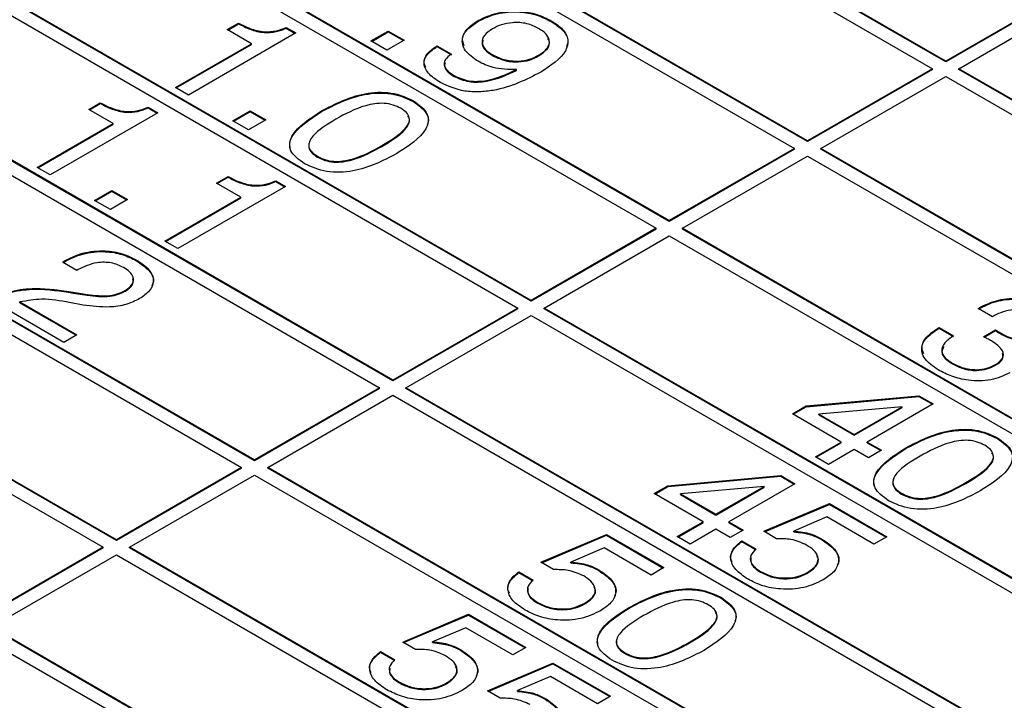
# Model space of a CAD drawing. Header units: millimetres. Extents: x 28 to 178, y 29 to 265.
# Tile 69 of 92: x 111 to 122, y 210 to 217. Entities that reach past the tile are written whole.
import ezdxf

# ---------------------------------------------------------------- set-up
doc = ezdxf.new("R2010")
doc.units = ezdxf.units.MM

msp = doc.modelspace()

# ---------------------------------------------------------------- linework, layer by layer
at = {"color": 7, "linetype": 'Continuous', "lineweight": 30}
for p, q in [((121.306, 216.585), (114.942, 220.259)), ((121.306, 216.577), (114.942, 220.25)), ((114.801, 220.177), (121.165, 216.503)), ((119.821, 215.728), (113.457, 219.401)), ((119.821, 215.719), (113.457, 219.393)), ((113.316, 219.32), (119.68, 215.646)), ((118.336, 214.87), (111.972, 218.544)), ((118.336, 214.862), (111.972, 218.536)), ((111.831, 218.462), (118.195, 214.789)), ((116.851, 214.013), (110.487, 217.687)), ((116.851, 214.005), (110.487, 217.679)), ((110.346, 217.605), (116.71, 213.931)), ((122.65, 217.36), (121.306, 216.585)), ((122.65, 217.352), (121.306, 216.577)), ((121.448, 216.503), (122.791, 217.279)), ((113.586, 216.923), (113.709, 216.994)), ((113.593, 216.919), (113.709, 216.986)), ((113.709, 216.986), (113.709, 216.994)), ((114.222, 216.947), (114.326, 216.887)), ((114.222, 216.939), (114.222, 216.947)), ((114.222, 216.939), (114.319, 216.883)), ((116.285, 217.014), (116.285, 217.022)), ((117.068, 217.01), (117.068, 217.019)), ((115.366, 213.156), (109.002, 216.83)), ((114.326, 216.887), (113.17, 216.22)), ((113.848, 216.772), (113.586, 216.923)), ((115.132, 216.801), (115.317, 216.908)), ((115.14, 216.797), (115.317, 216.9)), ((115.317, 216.908), (115.487, 216.81)), ((115.317, 216.9), (115.317, 216.908)), ((115.317, 216.9), (115.48, 216.806)), ((108.861, 216.748), (115.225, 213.074)), ((115.366, 213.148), (109.002, 216.821)), ((113.031, 216.3), (113.848, 216.772)), ((113.038, 216.296), (113.848, 216.763)), ((113.848, 216.763), (113.848, 216.772)), ((115.302, 216.704), (115.132, 216.801)), ((115.487, 216.81), (115.302, 216.704)), ((115.841, 216.748), (115.996, 216.659)), ((115.841, 216.74), (115.841, 216.748)), ((115.841, 216.74), (115.996, 216.651)), ((116.433, 216.647), (116.433, 216.655)), ((116.933, 216.64), (116.933, 216.648)), ((121.306, 216.585), (121.306, 216.577)), ((116.024, 216.421), (116.024, 216.429)), ((116.695, 216.485), (116.695, 216.493)), ((121.165, 216.503), (119.821, 215.728)), ((121.165, 216.495), (119.821, 215.719)), ((119.963, 215.646), (121.306, 216.421)), ((121.165, 216.495), (121.165, 216.503)), ((121.306, 216.421), (127.67, 212.748)), ((121.448, 216.495), (121.448, 216.503)), ((127.811, 212.829), (121.448, 216.503)), ((127.811, 212.821), (121.448, 216.495)), ((113.17, 216.22), (113.031, 216.3)), ((112.101, 216.066), (112.224, 216.137)), ((112.108, 216.061), (112.224, 216.129)), ((112.224, 216.129), (112.224, 216.137)), ((112.737, 216.09), (112.841, 216.03)), ((112.737, 216.082), (112.737, 216.09)), ((115.588, 216.15), (115.588, 216.158)), ((112.841, 216.03), (111.685, 215.363)), ((112.363, 215.914), (112.101, 216.066)), ((112.737, 216.082), (112.834, 216.026)), ((113.648, 215.944), (113.833, 216.051)), ((113.655, 215.94), (113.833, 216.043)), ((113.833, 216.051), (114.002, 215.953)), ((113.833, 216.043), (113.833, 216.051)), ((113.833, 216.043), (113.995, 215.949)), ((114.602, 216.042), (114.602, 216.05)), ((107.376, 215.891), (113.74, 212.217)), ((113.881, 212.299), (107.517, 215.972)), ((113.881, 212.29), (107.517, 215.964)), ((111.546, 215.443), (112.363, 215.914)), ((111.553, 215.439), (112.363, 215.906)), ((112.363, 215.906), (112.363, 215.914)), ((113.817, 215.846), (113.648, 215.944)), ((114.002, 215.953), (113.817, 215.846)), ((115.249, 215.668), (115.249, 215.677)), ((119.821, 215.728), (119.821, 215.719)), ((114.557, 215.553), (114.557, 215.562)), ((119.68, 215.646), (118.336, 214.87)), ((119.68, 215.638), (118.336, 214.862)), ((118.478, 214.789), (119.821, 215.564)), ((119.68, 215.638), (119.68, 215.646)), ((119.821, 215.564), (126.185, 211.89)), ((126.327, 211.972), (119.963, 215.646)), ((119.963, 215.638), (119.963, 215.646)), ((126.327, 211.964), (119.963, 215.638)), ((111.685, 215.363), (111.546, 215.443)), ((113.473, 215.274), (113.596, 215.345)), ((113.735, 215.123), (113.473, 215.274)), ((113.48, 215.27), (113.596, 215.337)), ((113.596, 215.337), (113.596, 215.345)), ((114.109, 215.298), (114.212, 215.238)), ((114.109, 215.29), (114.109, 215.298)), ((114.109, 215.29), (114.205, 215.234)), ((112.163, 215.087), (112.348, 215.194)), ((112.17, 215.083), (112.348, 215.186)), ((112.348, 215.194), (112.517, 215.096)), ((112.348, 215.186), (112.348, 215.194)), ((112.348, 215.186), (112.51, 215.092)), ((114.212, 215.238), (113.056, 214.571)), ((105.891, 215.034), (112.255, 211.36)), ((112.397, 211.441), (106.033, 215.115)), ((112.397, 211.433), (106.033, 215.107)), ((112.332, 214.989), (112.163, 215.087)), ((112.517, 215.096), (112.332, 214.989)), ((112.918, 214.651), (113.735, 215.123)), ((112.925, 214.647), (113.735, 215.114)), ((113.735, 215.114), (113.735, 215.123)), ((118.336, 214.87), (118.336, 214.862)), ((118.195, 214.789), (116.851, 214.013)), ((118.195, 214.78), (116.851, 214.005)), ((118.195, 214.78), (118.195, 214.789)), ((124.842, 211.115), (118.478, 214.789)), ((118.478, 214.78), (118.478, 214.789)), ((124.842, 211.107), (118.478, 214.78)), ((113.056, 214.571), (112.918, 214.651)), ((116.993, 213.931), (118.336, 214.707)), ((118.336, 214.707), (124.7, 211.033)), ((111.818, 214.425), (111.838, 214.437)), ((111.972, 214.336), (111.818, 214.425)), ((111.825, 214.421), (111.838, 214.429)), ((111.838, 214.429), (111.838, 214.437)), ((112.614, 214.438), (112.614, 214.446)), ((111.986, 214.344), (111.972, 214.336)), ((111.933, 214.1), (112.083, 214.076)), ((111.933, 214.092), (111.933, 214.1)), ((111.933, 214.092), (112.083, 214.068)), ((112.494, 214.113), (112.494, 214.122)), ((111.834, 213.562), (111.048, 214.016)), ((111.361, 213.996), (111.972, 213.643)), ((111.361, 213.987), (111.361, 213.996)), ((111.361, 213.987), (111.965, 213.638)), ((112.04, 213.963), (111.894, 213.99)), ((112.083, 214.068), (112.083, 214.076)), ((116.851, 214.013), (116.851, 214.005)), ((116.71, 213.931), (115.366, 213.156)), ((116.71, 213.923), (115.366, 213.148)), ((116.71, 213.923), (116.71, 213.931)), ((116.993, 213.923), (116.993, 213.931)), ((123.357, 210.258), (116.993, 213.931)), ((123.357, 210.249), (116.993, 213.923)), ((121.653, 213.927), (121.661, 213.931)), ((121.807, 213.838), (121.653, 213.927)), ((121.66, 213.923), (121.661, 213.923)), ((121.661, 213.923), (121.661, 213.931)), ((115.508, 213.074), (116.851, 213.85)), ((116.851, 213.85), (123.215, 210.176)), ((121.229, 213.717), (121.237, 213.722)), ((121.229, 213.709), (121.229, 213.717)), ((121.229, 213.709), (121.237, 213.714)), ((121.237, 213.722), (121.391, 213.633)), ((121.237, 213.714), (121.237, 213.722)), ((121.237, 213.714), (121.391, 213.625)), ((121.71, 213.623), (121.839, 213.696)), ((121.718, 213.619), (121.839, 213.688)), ((121.839, 213.688), (121.839, 213.696)), ((121.886, 213.66), (121.886, 213.668)), ((111.972, 213.643), (111.834, 213.562)), ((121.717, 213.62), (121.71, 213.623)), ((121.378, 213.33), (121.378, 213.338)), ((121.842, 213.316), (121.842, 213.324)), ((115.366, 213.156), (115.366, 213.148)), ((115.225, 213.074), (113.881, 212.299)), ((115.225, 213.066), (113.881, 212.29)), ((115.225, 213.066), (115.225, 213.074)), ((121.872, 209.4), (115.508, 213.074)), ((115.508, 213.066), (115.508, 213.074)), ((121.872, 209.392), (115.508, 213.066)), ((114.023, 212.217), (115.366, 212.993)), ((115.366, 212.993), (121.73, 209.319)), ((119.807, 212.878), (121.017, 212.989)), ((119.807, 212.87), (121.017, 212.98)), ((121.017, 212.989), (121.17, 212.9)), ((121.017, 212.98), (121.017, 212.989)), ((121.017, 212.98), (121.163, 212.896)), ((119.66, 212.794), (119.807, 212.878)), ((119.667, 212.79), (119.807, 212.87)), ((119.807, 212.87), (119.807, 212.878)), ((120.839, 212.869), (119.943, 212.79)), ((120.322, 212.571), (120.839, 212.869)), ((120.322, 212.563), (120.839, 212.861)), ((121.17, 212.9), (120.461, 212.491)), ((120.839, 212.861), (120.839, 212.869)), ((120.184, 212.491), (119.66, 212.794)), ((119.943, 212.782), (119.943, 212.79)), ((119.943, 212.79), (120.322, 212.571)), ((119.943, 212.782), (120.322, 212.563)), ((119.906, 212.331), (120.184, 212.491)), ((120.184, 212.483), (120.184, 212.491)), ((120.322, 212.563), (120.322, 212.571)), ((120.461, 212.491), (120.615, 212.402)), ((120.461, 212.483), (120.461, 212.491)), ((121.862, 212.528), (121.862, 212.536)), ((119.913, 212.327), (120.184, 212.483)), ((120.322, 212.411), (120.045, 212.251)), ((120.477, 212.322), (120.322, 212.411)), ((120.461, 212.483), (120.608, 212.398)), ((120.615, 212.402), (120.477, 212.322)), ((120.876, 212.42), (120.876, 212.428)), ((113.881, 212.299), (113.881, 212.29)), ((120.045, 212.251), (119.906, 212.331)), ((113.74, 212.217), (112.397, 211.441)), ((113.74, 212.209), (112.397, 211.433)), ((113.74, 212.209), (113.74, 212.217)), ((120.387, 208.543), (114.023, 212.217)), ((114.023, 212.209), (114.023, 212.217)), ((120.387, 208.535), (114.023, 212.209)), ((112.538, 211.36), (113.881, 212.135)), ((113.881, 212.135), (120.245, 208.461)), ((118.322, 212.021), (119.533, 212.131)), ((118.322, 212.013), (119.533, 212.123)), ((119.533, 212.131), (119.685, 212.043)), ((119.533, 212.123), (119.533, 212.131)), ((119.533, 212.123), (119.678, 212.039)), ((118.175, 211.936), (118.322, 212.021)), ((118.182, 211.932), (118.322, 212.013)), ((118.322, 212.013), (118.322, 212.021)), ((119.354, 212.012), (118.458, 211.933)), ((118.838, 211.714), (119.354, 212.012)), ((118.838, 211.706), (119.354, 212.004)), ((119.685, 212.043), (118.976, 211.634)), ((119.354, 212.004), (119.354, 212.012)), ((121.523, 212.046), (121.523, 212.055)), ((118.699, 211.634), (118.175, 211.936)), ((118.458, 211.925), (118.458, 211.933)), ((118.458, 211.933), (118.838, 211.714)), ((118.458, 211.925), (118.838, 211.706)), ((120.831, 211.931), (120.831, 211.94)), ((119.352, 211.531), (120.057, 211.829)), ((119.36, 211.526), (120.057, 211.821)), ((120.057, 211.829), (120.673, 211.473)), ((120.057, 211.821), (120.057, 211.829)), ((120.057, 211.821), (120.666, 211.469)), ((118.838, 211.706), (118.838, 211.714)), ((120.029, 211.685), (119.673, 211.533)), ((120.534, 211.393), (120.029, 211.685)), ((118.421, 211.474), (118.699, 211.634)), ((118.429, 211.47), (118.699, 211.626)), ((118.838, 211.554), (118.56, 211.394)), ((118.699, 211.626), (118.699, 211.634)), ((118.992, 211.465), (118.838, 211.554)), ((118.976, 211.634), (119.13, 211.545)), ((118.976, 211.626), (118.976, 211.634)), ((118.976, 211.626), (119.123, 211.541)), ((119.13, 211.545), (118.992, 211.465)), ((112.397, 211.441), (112.397, 211.433)), ((116.958, 211.198), (117.663, 211.496)), ((116.966, 211.193), (117.663, 211.488)), ((117.663, 211.496), (118.279, 211.141)), ((117.663, 211.488), (117.663, 211.496)), ((117.663, 211.488), (118.272, 211.136)), ((118.56, 211.394), (118.421, 211.474)), ((119.488, 211.452), (119.352, 211.531)), ((119.673, 211.525), (119.673, 211.533)), ((119.973, 211.442), (119.973, 211.45)), ((120.673, 211.473), (120.534, 211.393)), ((112.255, 211.36), (110.912, 210.584)), ((112.255, 211.352), (110.912, 210.576)), ((112.255, 211.352), (112.255, 211.36)), ((112.538, 211.352), (112.538, 211.36)), ((118.902, 207.686), (112.538, 211.36)), ((118.902, 207.678), (112.538, 211.352)), ((117.635, 211.352), (117.279, 211.201)), ((118.14, 211.06), (117.635, 211.352)), ((119.114, 211.429), (119.268, 211.34)), ((119.114, 211.421), (119.114, 211.429)), ((119.114, 211.421), (119.268, 211.332)), ((111.053, 210.502), (112.397, 211.278)), ((112.397, 211.278), (118.76, 207.604)), ((117.094, 211.12), (116.958, 211.198)), ((117.279, 211.193), (117.279, 211.201)), ((117.578, 211.11), (117.578, 211.118)), ((118.279, 211.141), (118.14, 211.06)), ((116.72, 211.096), (116.874, 211.007)), ((116.72, 211.088), (116.72, 211.096)), ((116.72, 211.088), (116.874, 210.999)), ((119.317, 211.091), (119.317, 211.099)), ((119.823, 211.083), (119.823, 211.091)), ((118.893, 210.814), (118.893, 210.822)), ((116.923, 210.759), (116.923, 210.767)), ((117.429, 210.75), (117.429, 210.759)), ((117.906, 210.706), (117.906, 210.714)), ((115.473, 210.341), (116.178, 210.639)), ((115.481, 210.336), (116.178, 210.631)), ((116.178, 210.639), (116.794, 210.283)), ((116.178, 210.631), (116.178, 210.639)), ((116.178, 210.631), (116.787, 210.279)), ((117.417, 206.829), (111.053, 210.502)), ((117.417, 206.82), (111.053, 210.494)), ((116.15, 210.495), (115.794, 210.344)), ((116.655, 210.203), (116.15, 210.495)), ((110.912, 210.421), (117.276, 206.747)), ((115.609, 210.262), (115.473, 210.341)), ((115.794, 210.335), (115.794, 210.344)), ((116.794, 210.283), (116.655, 210.203)), ((118.554, 210.332), (118.554, 210.34)), ((115.235, 210.239), (115.389, 210.15)), ((115.235, 210.231), (115.235, 210.239)), ((115.235, 210.231), (115.389, 210.142)), ((116.094, 210.252), (116.094, 210.261)), ((117.861, 210.217), (117.861, 210.225)), ((116.382, 209.816), (117.087, 210.114)), ((116.39, 209.811), (117.087, 210.106)), ((117.087, 210.114), (117.703, 209.758)), ((117.087, 210.106), (117.087, 210.114)), ((117.087, 210.106), (117.696, 209.754)), ((117.059, 209.97), (116.704, 209.819)), ((117.565, 209.678), (117.059, 209.97)), ((115.438, 209.902), (115.438, 209.91)), ((115.944, 209.893), (115.944, 209.901)), ((116.518, 209.737), (116.382, 209.816)), ((116.704, 209.811), (116.704, 209.819)), ((117.703, 209.758), (117.565, 209.678)), ((117.003, 209.728), (117.003, 209.736))]:
    msp.add_line(p, q, dxfattribs=at)
for points, knots in [([(116.285, 217.022), (116.349, 217.053), (116.477, 217.114), (116.716, 217.13), (116.921, 217.093), (117.019, 217.043), (117.068, 217.019)], [0, 0, 0, 0, 0.279951, 0.559068, 0.779238, 1, 1, 1, 1]), ([(116.285, 217.014), (116.349, 217.045), (116.477, 217.106), (116.716, 217.122), (116.921, 217.084), (117.019, 217.035), (117.068, 217.01)], [0, 0, 0, 0, 0.279951, 0.559068, 0.779238, 1, 1, 1, 1]), ([(113.709, 216.994), (113.749, 216.973), (113.829, 216.931), (113.972, 216.894), (114.117, 216.905), (114.187, 216.933), (114.222, 216.947)], [0, 0, 0, 0, 0.281058, 0.560319, 0.77965, 1, 1, 1, 1]), ([(113.709, 216.986), (113.749, 216.965), (113.829, 216.923), (113.972, 216.886), (114.117, 216.896), (114.187, 216.925), (114.222, 216.939)], [0, 0, 0, 0, 0.281058, 0.560319, 0.77965, 1, 1, 1, 1]), ([(116.282, 216.583), (116.23, 216.619), (116.127, 216.69), (116.099, 216.824), (116.161, 216.94), (116.244, 216.995), (116.285, 217.022)], [0, 0, 0, 0, 0.279947, 0.559126, 0.77931, 1, 1, 1, 1]), ([(116.133, 216.75), (116.124, 216.775), (116.101, 216.835), (116.163, 216.932), (116.245, 216.987), (116.285, 217.014)], [0, 0, 0, 0, 0.257992, 0.62857, 1, 1, 1, 1]), ([(116.933, 216.936), (116.893, 216.956), (116.812, 216.995), (116.66, 217.004), (116.531, 216.979), (116.469, 216.948), (116.438, 216.932)], [0, 0, 0, 0, 0.279986, 0.558969, 0.779232, 1, 1, 1, 1]), ([(116.933, 216.648), (116.968, 216.672), (117.036, 216.718), (117.058, 216.806), (117.016, 216.882), (116.961, 216.918), (116.933, 216.936)], [0, 0, 0, 0, 0.280163, 0.559092, 0.779272, 1, 1, 1, 1]), ([(117.068, 217.019), (117.113, 216.989), (117.203, 216.929), (117.261, 216.812), (117.217, 216.639), (117.064, 216.537), (116.956, 216.466)], [0, 0, 0, 0, 0.187319, 0.37406, 0.56104, 1, 1, 1, 1]), ([(117.068, 217.01), (117.112, 216.981), (117.201, 216.921), (117.259, 216.821), (117.239, 216.761), (117.232, 216.74)], [0, 0, 0, 0, 0.3932455, 0.7852773, 1, 1, 1, 1]), ([(116.438, 216.932), (116.405, 216.91), (116.339, 216.865), (116.317, 216.781), (116.355, 216.708), (116.407, 216.673), (116.433, 216.655)], [0, 0, 0, 0, 0.280271, 0.559268, 0.779298, 1, 1, 1, 1]), ([(116.933, 216.64), (116.967, 216.663), (117.034, 216.71), (117.061, 216.784), (117.037, 216.821), (117.032, 216.829)], [0, 0, 0, 0, 0.435706, 0.869494, 1, 1, 1, 1]), ([(115.722, 216.515), (115.714, 216.532), (115.689, 216.58), (115.733, 216.665), (115.805, 216.715), (115.841, 216.74)], [0, 0, 0, 0, 0.211344, 0.605179, 1, 1, 1, 1]), ([(115.877, 216.354), (115.83, 216.385), (115.734, 216.448), (115.687, 216.566), (115.73, 216.673), (115.804, 216.723), (115.841, 216.748)], [0, 0, 0, 0, 0.2805793, 0.5597009, 0.7795755, 1, 1, 1, 1]), ([(116.338, 216.806), (116.333, 216.793), (116.319, 216.758), (116.356, 216.699), (116.408, 216.665), (116.433, 216.647)], [0, 0, 0, 0, 0.22082, 0.609817, 1, 1, 1, 1]), ([(115.996, 216.659), (115.969, 216.64), (115.917, 216.601), (115.915, 216.53), (115.958, 216.472), (116.002, 216.443), (116.024, 216.429)], [0, 0, 0, 0, 0.279745, 0.558511, 0.778946, 1, 1, 1, 1]), ([(116.433, 216.655), (116.474, 216.635), (116.554, 216.595), (116.705, 216.578), (116.839, 216.6), (116.902, 216.632), (116.933, 216.648)], [0, 0, 0, 0, 0.280471, 0.55933, 0.779294, 1, 1, 1, 1]), ([(116.433, 216.647), (116.474, 216.627), (116.554, 216.587), (116.705, 216.57), (116.839, 216.592), (116.902, 216.624), (116.933, 216.64)], [0, 0, 0, 0, 0.280471, 0.55933, 0.779294, 1, 1, 1, 1]), ([(115.928, 216.567), (115.924, 216.55), (115.916, 216.515), (115.959, 216.463), (116.002, 216.435), (116.024, 216.421)], [0, 0, 0, 0, 0.30134, 0.650179, 1, 1, 1, 1]), ([(116.695, 216.493), (116.607, 216.495), (116.451, 216.499), (116.333, 216.557), (116.282, 216.583)], [0, 0, 0, 0, 0.558274, 1, 1, 1, 1]), ([(116.956, 216.466), (116.798, 216.385), (116.6, 216.284), (116.294, 216.251), (116.085, 216.26), (115.96, 216.316), (115.877, 216.354)], [0, 0, 0, 0, 0.499343, 0.625179, 0.750852, 1, 1, 1, 1]), ([(116.024, 216.429), (116.075, 216.406), (116.151, 216.371), (116.28, 216.365), (116.468, 216.386), (116.594, 216.446), (116.695, 216.493)], [0, 0, 0, 0, 0.248866, 0.374361, 0.500013, 1, 1, 1, 1]), ([(116.024, 216.421), (116.075, 216.398), (116.151, 216.363), (116.28, 216.357), (116.468, 216.378), (116.594, 216.438), (116.695, 216.485)], [0, 0, 0, 0, 0.248866, 0.374361, 0.500013, 1, 1, 1, 1]), ([(114.602, 216.05), (114.746, 216.125), (114.926, 216.219), (115.205, 216.253), (115.398, 216.245), (115.512, 216.193), (115.588, 216.158)], [0, 0, 0, 0, 0.499613, 0.625369, 0.750954, 1, 1, 1, 1]), ([(114.602, 216.042), (114.746, 216.117), (114.926, 216.211), (115.205, 216.245), (115.398, 216.237), (115.512, 216.185), (115.588, 216.15)], [0, 0, 0, 0, 0.499613, 0.625369, 0.750954, 1, 1, 1, 1]), ([(112.224, 216.137), (112.264, 216.116), (112.345, 216.074), (112.487, 216.037), (112.632, 216.047), (112.702, 216.076), (112.737, 216.09)], [0, 0, 0, 0, 0.281058, 0.560319, 0.77965, 1, 1, 1, 1]), ([(112.224, 216.129), (112.264, 216.108), (112.345, 216.066), (112.487, 216.029), (112.632, 216.039), (112.702, 216.068), (112.737, 216.082)], [0, 0, 0, 0, 0.281058, 0.560319, 0.77965, 1, 1, 1, 1]), ([(115.451, 216.078), (115.425, 216.091), (115.373, 216.116), (115.273, 216.134), (115.17, 216.129), (114.98, 216.085), (114.855, 216.016), (114.756, 215.961)], [0, 0, 0, 0, 0.125079, 0.24987, 0.374796, 0.50005, 1, 1, 1, 1]), ([(115.588, 216.158), (115.648, 216.115), (115.738, 216.049), (115.753, 215.937), (115.696, 215.775), (115.533, 215.671), (115.403, 215.588)], [0, 0, 0, 0, 0.249141, 0.374723, 0.500475, 1, 1, 1, 1]), ([(115.588, 216.15), (115.647, 216.107), (115.736, 216.041), (115.755, 215.946), (115.741, 215.91), (115.737, 215.901)], [0, 0, 0, 0, 0.593425, 0.892546, 1, 1, 1, 1]), ([(114.417, 215.482), (114.357, 215.526), (114.267, 215.591), (114.253, 215.702), (114.31, 215.863), (114.472, 215.967), (114.602, 216.05)], [0, 0, 0, 0, 0.249143, 0.374732, 0.500472, 1, 1, 1, 1]), ([(114.269, 215.633), (114.264, 215.653), (114.252, 215.701), (114.314, 215.856), (114.474, 215.959), (114.602, 216.042)], [0, 0, 0, 0, 0.131152, 0.305876, 1, 1, 1, 1]), ([(115.249, 215.677), (115.344, 215.734), (115.463, 215.806), (115.541, 215.916), (115.55, 215.975), (115.518, 216.033), (115.473, 216.063), (115.451, 216.078)], [0, 0, 0, 0, 0.499904, 0.6251654, 0.750085, 0.8748737, 1, 1, 1, 1]), ([(115.249, 215.668), (115.345, 215.726), (115.464, 215.798), (115.54, 215.907), (115.552, 215.958), (115.534, 215.985), (115.528, 215.994)], [0, 0, 0, 0, 0.616182, 0.770579, 0.924555, 1, 1, 1, 1]), ([(114.756, 215.961), (114.661, 215.904), (114.543, 215.833), (114.467, 215.723), (114.458, 215.664), (114.49, 215.606), (114.534, 215.576), (114.557, 215.562)], [0, 0, 0, 0, 0.499897, 0.625154, 0.750076, 0.87488, 1, 1, 1, 1]), ([(114.475, 215.719), (114.474, 215.717), (114.461, 215.697), (114.46, 215.655), (114.489, 215.598), (114.534, 215.568), (114.557, 215.553)], [0, 0, 0, 0, 0.030428, 0.35355, 0.676367, 1, 1, 1, 1]), ([(114.557, 215.562), (114.582, 215.549), (114.634, 215.523), (114.733, 215.504), (114.836, 215.509), (115.026, 215.553), (115.15, 215.622), (115.249, 215.677)], [0, 0, 0, 0, 0.125107, 0.249968, 0.374903, 0.500148, 1, 1, 1, 1]), ([(114.557, 215.553), (114.582, 215.54), (114.634, 215.515), (114.733, 215.496), (114.836, 215.501), (115.026, 215.545), (115.15, 215.614), (115.249, 215.668)], [0, 0, 0, 0, 0.125107, 0.249968, 0.374903, 0.500148, 1, 1, 1, 1]), ([(115.403, 215.588), (115.259, 215.513), (115.079, 215.419), (114.799, 215.386), (114.606, 215.395), (114.492, 215.448), (114.417, 215.482)], [0, 0, 0, 0, 0.499437, 0.625179, 0.750789, 1, 1, 1, 1]), ([(113.596, 215.345), (113.636, 215.324), (113.716, 215.282), (113.859, 215.245), (114.003, 215.256), (114.073, 215.284), (114.109, 215.298)], [0, 0, 0, 0, 0.281051, 0.560319, 0.77965, 1, 1, 1, 1]), ([(113.596, 215.337), (113.636, 215.316), (113.716, 215.274), (113.859, 215.237), (114.003, 215.247), (114.073, 215.276), (114.109, 215.29)], [0, 0, 0, 0, 0.281051, 0.560319, 0.77965, 1, 1, 1, 1]), ([(111.838, 214.437), (111.901, 214.468), (112.025, 214.531), (112.261, 214.555), (112.468, 214.52), (112.565, 214.471), (112.614, 214.446)], [0, 0, 0, 0, 0.2804527, 0.5593655, 0.7793087, 1, 1, 1, 1]), ([(111.838, 214.429), (111.901, 214.46), (112.025, 214.522), (112.261, 214.547), (112.468, 214.512), (112.565, 214.463), (112.614, 214.438)], [0, 0, 0, 0, 0.2804527, 0.5593655, 0.7793087, 1, 1, 1, 1]), ([(112.472, 214.368), (112.431, 214.387), (112.35, 214.425), (112.152, 214.424), (112.049, 214.375), (111.986, 214.344)], [0, 0, 0, 0, 0.280565, 0.560264, 1, 1, 1, 1]), ([(112.614, 214.446), (112.664, 214.413), (112.763, 214.347), (112.807, 214.223), (112.763, 214.111), (112.686, 214.058), (112.647, 214.032)], [0, 0, 0, 0, 0.2804407, 0.5596791, 0.779592, 1, 1, 1, 1]), ([(112.614, 214.438), (112.663, 214.405), (112.759, 214.339), (112.81, 214.236), (112.783, 214.182), (112.777, 214.17)], [0, 0, 0, 0, 0.43931, 0.876736, 1, 1, 1, 1]), ([(112.494, 214.122), (112.523, 214.142), (112.58, 214.183), (112.586, 214.259), (112.543, 214.322), (112.496, 214.353), (112.472, 214.368)], [0, 0, 0, 0, 0.27961, 0.55855, 0.779048, 1, 1, 1, 1]), ([(112.494, 214.113), (112.524, 214.134), (112.58, 214.172), (112.576, 214.222), (112.575, 214.245)], [0, 0, 0, 0, 0.535193, 1, 1, 1, 1]), ([(111.057, 214.022), (111.124, 214.055), (111.259, 214.122), (111.58, 214.155), (111.799, 214.121), (111.933, 214.1)], [0, 0, 0, 0, 0.2799967, 0.5591985, 1, 1, 1, 1]), ([(111.057, 214.013), (111.124, 214.047), (111.259, 214.113), (111.58, 214.147), (111.799, 214.113), (111.933, 214.092)], [0, 0, 0, 0, 0.2799967, 0.5591985, 1, 1, 1, 1]), ([(112.083, 214.076), (112.165, 214.066), (112.28, 214.053), (112.421, 214.084), (112.469, 214.109), (112.494, 214.122)], [0, 0, 0, 0, 0.55813, 0.779014, 1, 1, 1, 1]), ([(112.083, 214.068), (112.165, 214.058), (112.28, 214.044), (112.421, 214.076), (112.469, 214.101), (112.494, 214.113)], [0, 0, 0, 0, 0.55813, 0.779014, 1, 1, 1, 1]), ([(111.894, 213.99), (111.794, 214.008), (111.616, 214.041), (111.438, 214.01), (111.361, 213.996)], [0, 0, 0, 0, 0.562606, 1, 1, 1, 1]), ([(112.647, 214.032), (112.6, 214.009), (112.507, 213.963), (112.288, 213.93), (112.134, 213.951), (112.04, 213.963)], [0, 0, 0, 0, 0.280291, 0.560219, 1, 1, 1, 1]), ([(121.661, 213.931), (121.721, 213.961), (121.839, 214.019), (122.06, 214.043), (122.257, 214.013), (122.349, 213.966), (122.395, 213.943)], [0, 0, 0, 0, 0.28039, 0.559404, 0.779366, 1, 1, 1, 1]), ([(121.661, 213.923), (121.721, 213.953), (121.839, 214.011), (122.06, 214.035), (122.257, 214.004), (122.349, 213.958), (122.395, 213.935)], [0, 0, 0, 0, 0.28039, 0.559404, 0.779366, 1, 1, 1, 1]), ([(122.271, 213.855), (122.233, 213.874), (122.157, 213.911), (122.01, 213.916), (121.894, 213.883), (121.836, 213.853), (121.807, 213.838)], [0, 0, 0, 0, 0.280224, 0.557998, 0.778615, 1, 1, 1, 1]), ([(121.224, 213.267), (121.17, 213.304), (121.064, 213.377), (121.033, 213.515), (121.1, 213.633), (121.186, 213.689), (121.229, 213.717)], [0, 0, 0, 0, 0.28012, 0.559015, 0.779196, 1, 1, 1, 1]), ([(121.07, 213.437), (121.06, 213.463), (121.036, 213.526), (121.102, 213.625), (121.187, 213.681), (121.229, 213.709)], [0, 0, 0, 0, 0.2599674, 0.6294616, 1, 1, 1, 1]), ([(121.839, 213.696), (121.848, 213.691), (121.863, 213.681), (121.879, 213.672), (121.886, 213.668)], [0, 0, 0, 0, 0.560014, 1, 1, 1, 1]), ([(121.839, 213.688), (121.848, 213.683), (121.863, 213.673), (121.879, 213.664), (121.886, 213.66)], [0, 0, 0, 0, 0.560014, 1, 1, 1, 1]), ([(121.886, 213.668), (121.915, 213.652), (121.972, 213.621), (122.06, 213.593), (122.139, 213.588), (122.217, 213.599), (122.262, 213.622), (122.292, 213.637)], [0, 0, 0, 0, 0.2507911, 0.5005321, 0.6255648, 0.7505805, 1, 1, 1, 1]), ([(121.886, 213.66), (121.915, 213.644), (121.972, 213.613), (122.06, 213.585), (122.139, 213.58), (122.217, 213.591), (122.262, 213.614), (122.292, 213.629)], [0, 0, 0, 0, 0.2507911, 0.5005321, 0.6255648, 0.7505805, 1, 1, 1, 1]), ([(121.391, 213.633), (121.356, 213.609), (121.287, 213.561), (121.252, 213.473), (121.293, 213.394), (121.35, 213.357), (121.378, 213.338)], [0, 0, 0, 0, 0.280691, 0.559405, 0.779279, 1, 1, 1, 1]), ([(121.797, 213.577), (121.782, 213.585), (121.756, 213.6), (121.729, 213.614), (121.717, 213.62)], [0, 0, 0, 0, 0.559984, 1, 1, 1, 1]), ([(121.842, 213.324), (121.872, 213.345), (121.931, 213.388), (121.925, 213.491), (121.845, 213.545), (121.797, 213.577)], [0, 0, 0, 0, 0.280255, 0.559685, 1, 1, 1, 1]), ([(121.285, 213.514), (121.276, 213.496), (121.253, 213.453), (121.295, 213.385), (121.35, 213.349), (121.378, 213.33)], [0, 0, 0, 0, 0.278927, 0.63877, 1, 1, 1, 1]), ([(121.378, 213.338), (121.415, 213.32), (121.489, 213.282), (121.627, 213.262), (121.754, 213.28), (121.812, 213.309), (121.842, 213.324)], [0, 0, 0, 0, 0.280664, 0.559744, 0.779513, 1, 1, 1, 1]), ([(121.842, 213.316), (121.874, 213.337), (121.928, 213.374), (121.919, 213.421), (121.915, 213.441)], [0, 0, 0, 0, 0.580411, 1, 1, 1, 1]), ([(121.995, 213.234), (121.93, 213.205), (121.801, 213.145), (121.561, 213.145), (121.367, 213.193), (121.272, 213.242), (121.224, 213.267)], [0, 0, 0, 0, 0.279361, 0.558331, 0.778915, 1, 1, 1, 1]), ([(121.378, 213.33), (121.415, 213.311), (121.489, 213.274), (121.627, 213.254), (121.754, 213.272), (121.812, 213.301), (121.842, 213.316)], [0, 0, 0, 0, 0.280664, 0.559744, 0.779513, 1, 1, 1, 1]), ([(120.876, 212.428), (121.02, 212.503), (121.2, 212.597), (121.48, 212.631), (121.673, 212.623), (121.787, 212.571), (121.862, 212.536)], [0, 0, 0, 0, 0.499613, 0.625367, 0.750954, 1, 1, 1, 1]), ([(120.876, 212.42), (121.02, 212.495), (121.2, 212.589), (121.48, 212.622), (121.673, 212.615), (121.787, 212.563), (121.862, 212.528)], [0, 0, 0, 0, 0.499613, 0.625367, 0.750954, 1, 1, 1, 1]), ([(121.725, 212.456), (121.699, 212.469), (121.648, 212.494), (121.547, 212.512), (121.444, 212.507), (121.254, 212.463), (121.13, 212.394), (121.03, 212.339)], [0, 0, 0, 0, 0.12508, 0.249871, 0.374794, 0.500048, 1, 1, 1, 1]), ([(121.862, 212.536), (121.922, 212.493), (122.013, 212.427), (122.028, 212.315), (121.97, 212.153), (121.808, 212.049), (121.677, 211.966)], [0, 0, 0, 0, 0.249138, 0.374723, 0.500475, 1, 1, 1, 1]), ([(121.862, 212.528), (121.921, 212.485), (122.01, 212.419), (122.029, 212.324), (122.015, 212.288), (122.011, 212.279)], [0, 0, 0, 0, 0.5934208, 0.8925498, 1, 1, 1, 1]), ([(120.691, 211.86), (120.631, 211.904), (120.541, 211.969), (120.527, 212.08), (120.584, 212.241), (120.746, 212.345), (120.876, 212.428)], [0, 0, 0, 0, 0.249146, 0.374732, 0.500472, 1, 1, 1, 1]), ([(120.544, 212.011), (120.538, 212.031), (120.527, 212.078), (120.588, 212.234), (120.748, 212.337), (120.876, 212.42)], [0, 0, 0, 0, 0.1311493, 0.3058732, 1, 1, 1, 1]), ([(121.523, 212.055), (121.618, 212.112), (121.737, 212.184), (121.815, 212.294), (121.824, 212.353), (121.792, 212.411), (121.747, 212.441), (121.725, 212.456)], [0, 0, 0, 0, 0.499904, 0.625166, 0.750085, 0.874874, 1, 1, 1, 1]), ([(121.03, 212.339), (120.935, 212.282), (120.817, 212.21), (120.741, 212.101), (120.733, 212.042), (120.764, 211.984), (120.809, 211.954), (120.831, 211.94)], [0, 0, 0, 0, 0.499897, 0.625157, 0.750076, 0.874884, 1, 1, 1, 1]), ([(121.523, 212.046), (121.619, 212.104), (121.739, 212.176), (121.814, 212.285), (121.826, 212.336), (121.808, 212.363), (121.802, 212.372)], [0, 0, 0, 0, 0.616185, 0.770583, 0.924559, 1, 1, 1, 1]), ([(120.749, 212.097), (120.748, 212.095), (120.735, 212.075), (120.734, 212.033), (120.764, 211.976), (120.809, 211.946), (120.831, 211.931)], [0, 0, 0, 0, 0.030434, 0.353548, 0.676377, 1, 1, 1, 1]), ([(121.677, 211.966), (121.533, 211.891), (121.353, 211.797), (121.073, 211.764), (120.88, 211.773), (120.767, 211.825), (120.691, 211.86)], [0, 0, 0, 0, 0.499439, 0.625179, 0.750792, 1, 1, 1, 1]), ([(120.831, 211.94), (120.857, 211.927), (120.908, 211.901), (121.007, 211.882), (121.11, 211.887), (121.3, 211.931), (121.424, 212), (121.523, 212.055)], [0, 0, 0, 0, 0.125111, 0.249967, 0.374905, 0.50015, 1, 1, 1, 1]), ([(120.831, 211.931), (120.857, 211.918), (120.908, 211.893), (121.007, 211.874), (121.11, 211.879), (121.3, 211.923), (121.424, 211.992), (121.523, 212.046)], [0, 0, 0, 0, 0.125111, 0.249967, 0.374905, 0.50015, 1, 1, 1, 1]), ([(119.812, 211.383), (119.758, 211.408), (119.663, 211.452), (119.542, 211.452), (119.488, 211.452)], [0, 0, 0, 0, 0.559175, 1, 1, 1, 1]), ([(119.673, 211.533), (119.737, 211.526), (119.85, 211.514), (119.935, 211.47), (119.973, 211.45)], [0, 0, 0, 0, 0.55877, 1, 1, 1, 1]), ([(119.673, 211.525), (119.737, 211.518), (119.85, 211.506), (119.935, 211.461), (119.973, 211.442)], [0, 0, 0, 0, 0.55877, 1, 1, 1, 1]), ([(119.973, 211.45), (120.025, 211.415), (120.131, 211.344), (120.17, 211.211), (120.115, 211.093), (120.032, 211.037), (119.99, 211.009)], [0, 0, 0, 0, 0.280328, 0.559442, 0.779441, 1, 1, 1, 1]), ([(119.973, 211.442), (120.024, 211.407), (120.126, 211.336), (120.174, 211.229), (120.146, 211.177), (120.141, 211.168)], [0, 0, 0, 0, 0.458111, 0.914239, 1, 1, 1, 1]), ([(119.013, 211.199), (119.007, 211.211), (118.984, 211.255), (119.016, 211.338), (119.081, 211.393), (119.114, 211.421)], [0, 0, 0, 0, 0.157836, 0.578597, 1, 1, 1, 1]), ([(119.182, 211.017), (119.133, 211.05), (119.036, 211.115), (118.985, 211.234), (119.013, 211.346), (119.08, 211.401), (119.114, 211.429)], [0, 0, 0, 0, 0.280339, 0.55978, 0.779722, 1, 1, 1, 1]), ([(119.268, 211.34), (119.246, 211.318), (119.202, 211.275), (119.205, 211.203), (119.249, 211.143), (119.294, 211.114), (119.317, 211.099)], [0, 0, 0, 0, 0.279681, 0.558939, 0.779271, 1, 1, 1, 1]), ([(119.823, 211.091), (119.858, 211.115), (119.928, 211.163), (119.944, 211.253), (119.896, 211.329), (119.84, 211.365), (119.812, 211.383)], [0, 0, 0, 0, 0.280046, 0.558892, 0.77916, 1, 1, 1, 1]), ([(119.214, 211.249), (119.211, 211.229), (119.206, 211.19), (119.25, 211.135), (119.294, 211.106), (119.317, 211.091)], [0, 0, 0, 0, 0.331398, 0.665399, 1, 1, 1, 1]), ([(119.823, 211.083), (119.857, 211.106), (119.925, 211.154), (119.948, 211.227), (119.924, 211.262), (119.92, 211.268)], [0, 0, 0, 0, 0.454058, 0.90617, 1, 1, 1, 1]), ([(117.417, 211.051), (117.364, 211.075), (117.269, 211.119), (117.147, 211.119), (117.094, 211.12)], [0, 0, 0, 0, 0.559194, 1, 1, 1, 1]), ([(117.279, 211.201), (117.342, 211.194), (117.456, 211.181), (117.541, 211.137), (117.578, 211.118)], [0, 0, 0, 0, 0.55877, 1, 1, 1, 1]), ([(117.279, 211.193), (117.342, 211.186), (117.456, 211.173), (117.541, 211.129), (117.578, 211.11)], [0, 0, 0, 0, 0.55877, 1, 1, 1, 1]), ([(117.578, 211.118), (117.631, 211.082), (117.736, 211.011), (117.776, 210.878), (117.721, 210.76), (117.638, 210.705), (117.596, 210.677)], [0, 0, 0, 0, 0.280328, 0.559442, 0.779441, 1, 1, 1, 1]), ([(116.619, 210.867), (116.613, 210.879), (116.59, 210.923), (116.622, 211.006), (116.687, 211.061), (116.72, 211.088)], [0, 0, 0, 0, 0.15785, 0.578606, 1, 1, 1, 1]), ([(116.788, 210.685), (116.739, 210.717), (116.641, 210.782), (116.591, 210.902), (116.619, 211.013), (116.686, 211.069), (116.72, 211.096)], [0, 0, 0, 0, 0.280338, 0.559785, 0.779726, 1, 1, 1, 1]), ([(117.429, 210.759), (117.464, 210.783), (117.533, 210.83), (117.55, 210.92), (117.501, 210.996), (117.445, 211.033), (117.417, 211.051)], [0, 0, 0, 0, 0.280046, 0.558894, 0.77916, 1, 1, 1, 1]), ([(117.578, 211.11), (117.63, 211.074), (117.732, 211.004), (117.78, 210.897), (117.751, 210.844), (117.747, 210.836)], [0, 0, 0, 0, 0.458111, 0.914239, 1, 1, 1, 1]), ([(119.99, 211.009), (119.924, 210.978), (119.792, 210.915), (119.545, 210.901), (119.333, 210.94), (119.232, 210.991), (119.182, 211.017)], [0, 0, 0, 0, 0.279852, 0.558985, 0.779236, 1, 1, 1, 1]), ([(119.317, 211.099), (119.358, 211.079), (119.439, 211.039), (119.591, 211.024), (119.728, 211.043), (119.791, 211.075), (119.823, 211.091)], [0, 0, 0, 0, 0.280282, 0.559528, 0.779475, 1, 1, 1, 1]), ([(119.317, 211.091), (119.358, 211.071), (119.439, 211.031), (119.591, 211.015), (119.728, 211.035), (119.791, 211.067), (119.823, 211.083)], [0, 0, 0, 0, 0.280282, 0.559528, 0.779475, 1, 1, 1, 1]), ([(116.874, 211.007), (116.852, 210.986), (116.808, 210.943), (116.811, 210.87), (116.855, 210.811), (116.9, 210.782), (116.923, 210.767)], [0, 0, 0, 0, 0.279681, 0.558939, 0.779271, 1, 1, 1, 1]), ([(116.82, 210.916), (116.817, 210.897), (116.812, 210.857), (116.856, 210.803), (116.9, 210.773), (116.923, 210.759)], [0, 0, 0, 0, 0.331398, 0.665399, 1, 1, 1, 1]), ([(117.429, 210.75), (117.463, 210.774), (117.531, 210.821), (117.554, 210.895), (117.53, 210.929), (117.526, 210.935)], [0, 0, 0, 0, 0.454057, 0.906172, 1, 1, 1, 1]), ([(117.906, 210.714), (118.05, 210.789), (118.23, 210.883), (118.51, 210.916), (118.703, 210.908), (118.817, 210.856), (118.893, 210.822)], [0, 0, 0, 0, 0.499613, 0.625367, 0.750954, 1, 1, 1, 1]), ([(117.906, 210.706), (118.05, 210.781), (118.23, 210.874), (118.51, 210.908), (118.703, 210.9), (118.817, 210.848), (118.893, 210.814)], [0, 0, 0, 0, 0.499613, 0.625367, 0.750954, 1, 1, 1, 1]), ([(118.893, 210.822), (118.953, 210.778), (119.043, 210.712), (119.058, 210.601), (119.001, 210.439), (118.838, 210.334), (118.708, 210.251)], [0, 0, 0, 0, 0.249138, 0.374723, 0.500475, 1, 1, 1, 1]), ([(118.893, 210.814), (118.951, 210.77), (119.04, 210.704), (119.059, 210.61), (119.045, 210.574), (119.041, 210.564)], [0, 0, 0, 0, 0.593421, 0.892553, 1, 1, 1, 1]), ([(116.923, 210.767), (116.963, 210.747), (117.045, 210.706), (117.197, 210.691), (117.333, 210.711), (117.397, 210.743), (117.429, 210.759)], [0, 0, 0, 0, 0.280283, 0.559531, 0.779472, 1, 1, 1, 1]), ([(116.923, 210.759), (116.963, 210.739), (117.045, 210.698), (117.197, 210.683), (117.333, 210.703), (117.397, 210.735), (117.429, 210.75)], [0, 0, 0, 0, 0.280283, 0.559531, 0.779472, 1, 1, 1, 1]), ([(117.721, 210.146), (117.661, 210.189), (117.571, 210.255), (117.558, 210.366), (117.614, 210.527), (117.776, 210.631), (117.906, 210.714)], [0, 0, 0, 0, 0.249146, 0.374732, 0.500472, 1, 1, 1, 1]), ([(117.574, 210.296), (117.569, 210.317), (117.557, 210.364), (117.618, 210.519), (117.778, 210.623), (117.906, 210.706)], [0, 0, 0, 0, 0.1311493, 0.3058732, 1, 1, 1, 1]), ([(118.755, 210.741), (118.729, 210.754), (118.678, 210.78), (118.578, 210.798), (118.474, 210.793), (118.284, 210.748), (118.16, 210.68), (118.06, 210.625)], [0, 0, 0, 0, 0.125079, 0.249871, 0.374792, 0.500048, 1, 1, 1, 1]), ([(118.554, 210.34), (118.649, 210.398), (118.767, 210.469), (118.845, 210.579), (118.854, 210.639), (118.823, 210.697), (118.778, 210.726), (118.755, 210.741)], [0, 0, 0, 0, 0.499904, 0.625166, 0.750085, 0.874874, 1, 1, 1, 1]), ([(117.596, 210.677), (117.53, 210.645), (117.397, 210.582), (117.15, 210.568), (116.939, 210.608), (116.838, 210.659), (116.788, 210.685)], [0, 0, 0, 0, 0.279852, 0.558985, 0.779236, 1, 1, 1, 1]), ([(118.06, 210.625), (117.966, 210.568), (117.847, 210.496), (117.771, 210.386), (117.763, 210.327), (117.794, 210.269), (117.839, 210.24), (117.861, 210.225)], [0, 0, 0, 0, 0.499896, 0.625155, 0.750076, 0.874884, 1, 1, 1, 1]), ([(118.554, 210.332), (118.649, 210.389), (118.769, 210.462), (118.844, 210.571), (118.856, 210.621), (118.838, 210.649), (118.832, 210.658)], [0, 0, 0, 0, 0.616185, 0.770583, 0.924559, 1, 1, 1, 1]), ([(117.78, 210.383), (117.778, 210.381), (117.765, 210.361), (117.764, 210.319), (117.794, 210.261), (117.839, 210.232), (117.861, 210.217)], [0, 0, 0, 0, 0.030428, 0.353548, 0.676375, 1, 1, 1, 1]), ([(115.794, 210.344), (115.857, 210.337), (115.971, 210.324), (116.056, 210.28), (116.094, 210.261)], [0, 0, 0, 0, 0.55877, 1, 1, 1, 1]), ([(115.794, 210.335), (115.857, 210.328), (115.971, 210.316), (116.056, 210.272), (116.094, 210.252)], [0, 0, 0, 0, 0.55877, 1, 1, 1, 1]), ([(117.861, 210.225), (117.887, 210.212), (117.938, 210.186), (118.038, 210.168), (118.141, 210.173), (118.33, 210.217), (118.454, 210.285), (118.554, 210.34)], [0, 0, 0, 0, 0.125111, 0.249967, 0.374905, 0.50015, 1, 1, 1, 1]), ([(117.861, 210.217), (117.887, 210.204), (117.938, 210.178), (118.038, 210.159), (118.141, 210.165), (118.33, 210.209), (118.454, 210.277), (118.554, 210.332)], [0, 0, 0, 0, 0.125111, 0.249967, 0.374905, 0.50015, 1, 1, 1, 1]), ([(115.134, 210.009), (115.128, 210.021), (115.105, 210.066), (115.137, 210.148), (115.202, 210.203), (115.235, 210.231)], [0, 0, 0, 0, 0.157852, 0.578606, 1, 1, 1, 1]), ([(115.303, 209.827), (115.254, 209.86), (115.157, 209.925), (115.106, 210.045), (115.134, 210.156), (115.201, 210.211), (115.235, 210.239)], [0, 0, 0, 0, 0.280338, 0.559786, 0.779726, 1, 1, 1, 1]), ([(115.932, 210.193), (115.879, 210.218), (115.784, 210.262), (115.662, 210.262), (115.609, 210.262)], [0, 0, 0, 0, 0.559194, 1, 1, 1, 1]), ([(115.944, 209.901), (115.979, 209.925), (116.049, 209.973), (116.065, 210.063), (116.016, 210.139), (115.96, 210.175), (115.932, 210.193)], [0, 0, 0, 0, 0.280046, 0.558894, 0.77916, 1, 1, 1, 1]), ([(116.094, 210.261), (116.146, 210.225), (116.251, 210.154), (116.291, 210.021), (116.236, 209.903), (116.153, 209.848), (116.111, 209.82)], [0, 0, 0, 0, 0.280328, 0.559442, 0.779441, 1, 1, 1, 1]), ([(116.094, 210.252), (116.145, 210.217), (116.247, 210.147), (116.295, 210.039), (116.266, 209.987), (116.262, 209.979)], [0, 0, 0, 0, 0.458111, 0.914239, 1, 1, 1, 1]), ([(118.708, 210.251), (118.563, 210.176), (118.383, 210.082), (118.103, 210.05), (117.91, 210.059), (117.797, 210.111), (117.721, 210.146)], [0, 0, 0, 0, 0.499439, 0.625179, 0.750792, 1, 1, 1, 1]), ([(115.389, 210.15), (115.367, 210.129), (115.323, 210.085), (115.326, 210.013), (115.37, 209.954), (115.415, 209.924), (115.438, 209.91)], [0, 0, 0, 0, 0.279681, 0.558939, 0.779271, 1, 1, 1, 1]), ([(115.335, 210.059), (115.332, 210.039), (115.327, 210), (115.371, 209.945), (115.415, 209.916), (115.438, 209.902)], [0, 0, 0, 0, 0.331398, 0.665399, 1, 1, 1, 1]), ([(115.944, 209.893), (115.978, 209.917), (116.046, 209.964), (116.069, 210.038), (116.045, 210.072), (116.041, 210.078)], [0, 0, 0, 0, 0.454057, 0.906172, 1, 1, 1, 1]), ([(115.438, 209.91), (115.478, 209.89), (115.56, 209.849), (115.712, 209.834), (115.849, 209.854), (115.912, 209.886), (115.944, 209.901)], [0, 0, 0, 0, 0.280283, 0.559531, 0.779472, 1, 1, 1, 1]), ([(115.438, 209.902), (115.478, 209.881), (115.56, 209.841), (115.712, 209.826), (115.849, 209.846), (115.912, 209.877), (115.944, 209.893)], [0, 0, 0, 0, 0.280283, 0.559531, 0.779472, 1, 1, 1, 1]), ([(116.111, 209.82), (116.045, 209.788), (115.913, 209.725), (115.665, 209.711), (115.454, 209.751), (115.353, 209.802), (115.303, 209.827)], [0, 0, 0, 0, 0.279852, 0.558985, 0.779236, 1, 1, 1, 1]), ([(116.704, 209.819), (116.767, 209.812), (116.88, 209.799), (116.965, 209.755), (117.003, 209.736)], [0, 0, 0, 0, 0.55877, 1, 1, 1, 1]), ([(116.704, 209.811), (116.767, 209.804), (116.88, 209.791), (116.965, 209.747), (117.003, 209.728)], [0, 0, 0, 0, 0.55877, 1, 1, 1, 1]), ([(116.842, 209.669), (116.788, 209.693), (116.693, 209.737), (116.572, 209.737), (116.518, 209.737)], [0, 0, 0, 0, 0.559175, 1, 1, 1, 1]), ([(117.003, 209.736), (117.056, 209.7), (117.161, 209.629), (117.2, 209.496), (117.145, 209.378), (117.062, 209.323), (117.02, 209.295)], [0, 0, 0, 0, 0.280328, 0.559442, 0.779441, 1, 1, 1, 1]), ([(117.003, 209.728), (117.054, 209.692), (117.156, 209.622), (117.204, 209.514), (117.176, 209.462), (117.171, 209.454)], [0, 0, 0, 0, 0.458111, 0.914239, 1, 1, 1, 1])]:
    msp.add_open_spline(points, degree=3, knots=knots, dxfattribs=at)

doc.saveas('drawing.dxf')
